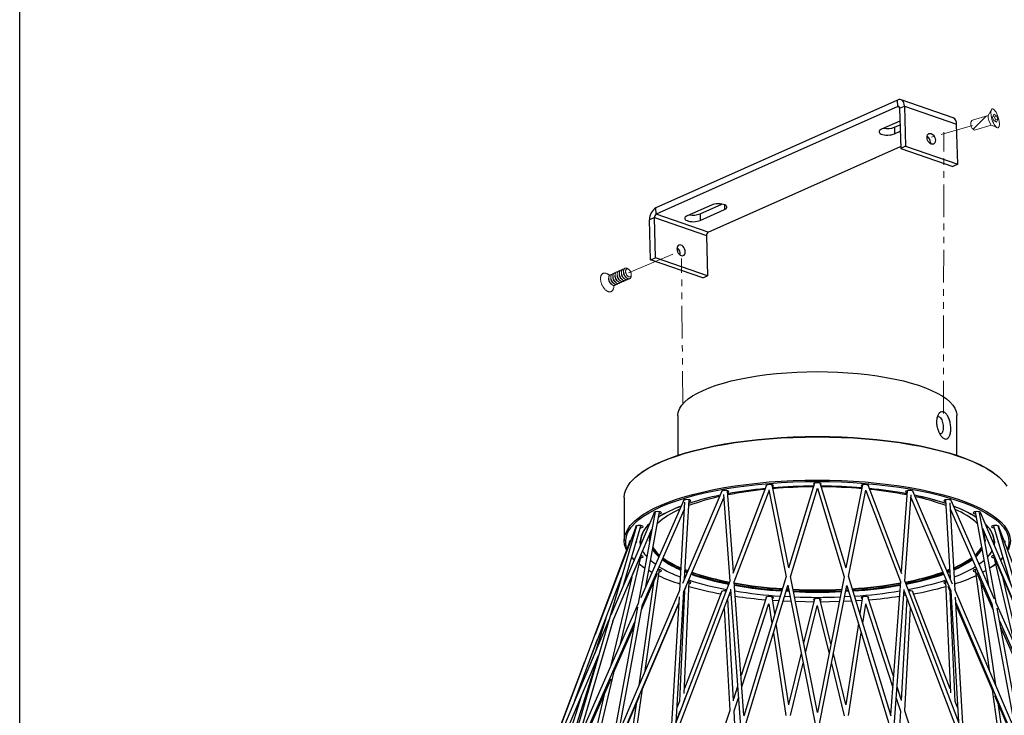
# Model space of a CAD drawing. Header units: inches. Extents: x -231 to 15565, y -8146 to 447.
# Tile 13 of 22: x 286 to 405, y 218 to 302. Entities that reach past the tile are written whole.
import ezdxf

# ---------------------------------------------------------------- set-up
doc = ezdxf.new("R2010")
doc.units = ezdxf.units.IN
doc.header["$MEASUREMENT"] = 0
doc.linetypes.add('PHANTOM2', pattern=[31.75, 15.875, -3.175, 3.175, -3.175, 3.175, -3.175])
doc.layers.add('7', color=7, linetype='Continuous')
doc.layers.add('双点划线', color=6, linetype='PHANTOM2', lineweight=5)
doc.layers.add('标注线', color=3, linetype='Continuous', lineweight=9)

# ---------------------------------------------------------------- blocks, each defined once
blk = doc.blocks.new('A$C474338E6')
at = {"color": 7, "linetype": 'Continuous'}
for p, q in [((11.31, 14.26), (11.31, 13.01)), ((3.54, 6.51), (2.83, 6.92)), ((4.95, 7.33), (4.24, 7.73)), ((6.36, 8.14), (5.66, 8.55)), ((7.78, 8.96), (7.07, 9.37)), ((9.19, 9.77), (8.49, 10.18)), ((10.61, 10.59), (9.9, 11)), ((12.02, 11.41), (11.31, 11.82)), ((13.44, 12.22), (12.73, 12.63)), ((12.73, 6.1), (12.73, 6.92)), ((14.14, 6.92), (14.14, 7.73)), ((15.56, 7.73), (15.56, 8.55)), ((0, 5.28), (0, 4.47)), ((2.12, 0.79), (2.83, 0.39)), ((5.66, 2.02), (5.66, 2.84)), ((7.07, 2.84), (7.07, 3.65)), ((8.49, 3.65), (8.49, 4.47)), ((9.9, 4.47), (9.9, 5.28)), ((11.31, 5.28), (11.31, 6.1)), ((15.18, 6.32), (16.26, 5.69))]:
    blk.add_line(p, q, dxfattribs=at)
at = {"color": 7, "linetype": 'Continuous', "flags": 128}
for points in [[(16.26, 5.69), (16.34, 5.65), (16.66, 5.48), (16.97, 5.34), (17.28, 5.23), (17.58, 5.14), (17.88, 5.07), (18.18, 5.03), (18.46, 5.02), (18.74, 5.03), (19.01, 5.07), (19.26, 5.13), (19.5, 5.22), (19.74, 5.33), (19.95, 5.47), (20.15, 5.63), (20.34, 5.81), (20.51, 6.02), (20.66, 6.25), (20.8, 6.5), (20.91, 6.77), (21.01, 7.06), (21.09, 7.36), (21.15, 7.68), (21.19, 8.02), (21.21, 8.37), (21.21, 8.73), (21.19, 9.11), (21.15, 9.49), (21.09, 9.88), (21.01, 10.28), (20.91, 10.68), (20.8, 11.08), (20.66, 11.49), (20.51, 11.89), (20.34, 12.3), (20.15, 12.69), (19.95, 13.09), (19.74, 13.48), (19.5, 13.86), (19.26, 14.23), (19.01, 14.58), (18.74, 14.93), (18.46, 15.26), (18.18, 15.58), (17.88, 15.87), (17.58, 16.16), (17.28, 16.42), (16.97, 16.66), (16.66, 16.88), (16.34, 17.08), (16.03, 17.25), (15.71, 17.4), (15.4, 17.53), (15.1, 17.64), (14.79, 17.71), (14.5, 17.77), (14.21, 17.79), (13.93, 17.8), (13.65, 17.77), (13.39, 17.72), (13.14, 17.65), (12.91, 17.54), (12.68, 17.42), (12.47, 17.27), (12.28, 17.1), (12.1, 16.9), (11.94, 16.68), (11.79, 16.44), (11.67, 16.18), (11.56, 15.91), (11.47, 15.61), (11.4, 15.29), (11.35, 14.97), (11.32, 14.62), (11.31, 14.26), (11.31, 14.26)], [(0, 5.28), (0.01, 5.56), (0.04, 5.81), (0.09, 6.05), (0.16, 6.28), (0.25, 6.48), (0.36, 6.67), (0.49, 6.83), (0.63, 6.97), (0.79, 7.09), (0.96, 7.18), (1.15, 7.25), (1.35, 7.29), (1.56, 7.3), (1.77, 7.29), (2, 7.25), (2.23, 7.19), (2.47, 7.1), (2.71, 6.98), (2.95, 6.85), (3.19, 6.68), (3.42, 6.5), (3.66, 6.3), (3.88, 6.07), (4.1, 5.83), (4.31, 5.58), (4.51, 5.31), (4.7, 5.02), (4.87, 4.73), (5.03, 4.43), (5.17, 4.13), (5.3, 3.82), (5.41, 3.51), (5.5, 3.2), (5.57, 2.89), (5.62, 2.59), (5.65, 2.3), (5.66, 2.02), (5.65, 1.75), (5.62, 1.49), (5.57, 1.25), (5.5, 1.02), (5.41, 0.82), (5.3, 0.63), (5.17, 0.47), (5.03, 0.33), (4.87, 0.21), (4.7, 0.12), (4.51, 0.05), (4.31, 0.01), (4.1, 0), (3.88, 0.01), (3.66, 0.05), (3.42, 0.11), (3.19, 0.2), (2.95, 0.32), (2.83, 0.39)], [(1.66, 7.3), (1.77, 7.49), (1.9, 7.65), (2.04, 7.79), (2.2, 7.91), (2.37, 8), (2.56, 8.06), (2.76, 8.11), (2.97, 8.12), (3.19, 8.11), (3.41, 8.07), (3.65, 8), (3.88, 7.92), (4.12, 7.8), (4.36, 7.66), (4.6, 7.5), (4.84, 7.32), (5.07, 7.11), (5.3, 6.89), (5.52, 6.65), (5.73, 6.39), (5.92, 6.12), (6.11, 5.84), (6.28, 5.55), (6.44, 5.25), (6.59, 4.94), (6.71, 4.64), (6.82, 4.33), (6.91, 4.02), (6.98, 3.71), (7.03, 3.41), (7.06, 3.12), (7.07, 2.84), (7.06, 2.56), (7.03, 2.31), (6.98, 2.06), (6.91, 1.84), (6.82, 1.63), (6.71, 1.45), (6.59, 1.29), (6.44, 1.15), (6.28, 1.03), (6.11, 0.94), (5.92, 0.87), (5.73, 0.83), (5.52, 0.82), (5.41, 0.82)], [(3.08, 8.12), (3.19, 8.3), (3.31, 8.47), (3.46, 8.61), (3.61, 8.72), (3.79, 8.81), (3.97, 8.88), (4.17, 8.92), (4.38, 8.94), (4.6, 8.92), (4.83, 8.89), (5.06, 8.82), (5.3, 8.73), (5.54, 8.62), (5.78, 8.48), (6.02, 8.32), (6.25, 8.13), (6.49, 7.93), (6.71, 7.71), (6.93, 7.47), (7.14, 7.21), (7.34, 6.94), (7.53, 6.66), (7.7, 6.37), (7.86, 6.07), (8, 5.76), (8.13, 5.45), (8.23, 5.14), (8.32, 4.83), (8.39, 4.53), (8.44, 4.23), (8.48, 3.93), (8.49, 3.65), (8.48, 3.38), (8.44, 3.12), (8.39, 2.88), (8.32, 2.66), (8.23, 2.45), (8.13, 2.27), (8, 2.1), (7.86, 1.96), (7.7, 1.85), (7.53, 1.75), (7.34, 1.69), (7.14, 1.65), (6.93, 1.63), (6.82, 1.64)], [(4.49, 8.93), (4.6, 9.12), (4.73, 9.28), (4.87, 9.42), (5.03, 9.54), (5.2, 9.63), (5.39, 9.7), (5.59, 9.74), (5.8, 9.75), (6.02, 9.74), (6.24, 9.7), (6.48, 9.64), (6.71, 9.55), (6.95, 9.43), (7.19, 9.29), (7.43, 9.13), (7.67, 8.95), (7.9, 8.75), (8.13, 8.52), (8.34, 8.28), (8.55, 8.03), (8.75, 7.76), (8.94, 7.47), (9.11, 7.18), (9.27, 6.88), (9.41, 6.58), (9.54, 6.27), (9.65, 5.96), (9.74, 5.65), (9.81, 5.34), (9.86, 5.04), (9.89, 4.75), (9.9, 4.47), (9.89, 4.2), (9.86, 3.94), (9.81, 3.7), (9.74, 3.47), (9.65, 3.27), (9.54, 3.08), (9.41, 2.92), (9.27, 2.78), (9.11, 2.66), (8.94, 2.57), (8.75, 2.5), (8.55, 2.46), (8.34, 2.45), (8.23, 2.45)], [(4.95, 7.33), (5.16, 7.19), (5.36, 7.04), (5.57, 6.86), (5.76, 6.67), (5.95, 6.46), (6.13, 6.23), (6.3, 5.99), (6.45, 5.74), (6.59, 5.48), (6.71, 5.22), (6.82, 4.95), (6.91, 4.68), (6.98, 4.42), (7.03, 4.15), (7.06, 3.9), (7.07, 3.65)], [(5.91, 9.75), (6.02, 9.94), (6.14, 10.1), (6.28, 10.24), (6.44, 10.36), (6.62, 10.45), (6.8, 10.51), (7, 10.55), (7.21, 10.57), (7.43, 10.56), (7.66, 10.52), (7.89, 10.45), (8.13, 10.36), (8.37, 10.25), (8.61, 10.11), (8.84, 9.95), (9.08, 9.77), (9.31, 9.56), (9.54, 9.34), (9.76, 9.1), (9.97, 8.84), (10.17, 8.57), (10.35, 8.29), (10.53, 8), (10.69, 7.7), (10.83, 7.39), (10.95, 7.08), (11.06, 6.77), (11.15, 6.47), (11.22, 6.16), (11.27, 5.86), (11.3, 5.57), (11.31, 5.28), (11.3, 5.01), (11.27, 4.76), (11.22, 4.51), (11.15, 4.29), (11.06, 4.08), (10.95, 3.9), (10.83, 3.74), (10.69, 3.59), (10.53, 3.48), (10.35, 3.39), (10.17, 3.32), (9.97, 3.28), (9.76, 3.27), (9.65, 3.27)], [(6.36, 8.14), (6.57, 8.01), (6.78, 7.86), (6.98, 7.68), (7.18, 7.49), (7.36, 7.28), (7.54, 7.05), (7.71, 6.81), (7.86, 6.56), (8, 6.3), (8.13, 6.04), (8.23, 5.77), (8.32, 5.5), (8.39, 5.23), (8.44, 4.97), (8.48, 4.71), (8.49, 4.47)], [(11.06, 4.08), (11.17, 4.08), (11.38, 4.1), (11.58, 4.14), (11.77, 4.2), (11.94, 4.29), (12.1, 4.41), (12.24, 4.55), (12.37, 4.72), (12.48, 4.9), (12.57, 5.11), (12.64, 5.33), (12.69, 5.57), (12.72, 5.83), (12.73, 6.1), (12.72, 6.38), (12.69, 6.68), (12.64, 6.98), (12.57, 7.28), (12.48, 7.59), (12.37, 7.9), (12.24, 8.21), (12.1, 8.52), (11.94, 8.81), (11.77, 9.11), (11.58, 9.39), (11.38, 9.66), (11.17, 9.91), (10.95, 10.16), (10.73, 10.38), (10.5, 10.58), (10.26, 10.77), (10.02, 10.93), (9.78, 11.07), (9.54, 11.18), (9.3, 11.27), (9.07, 11.33), (8.84, 11.37), (8.63, 11.39), (8.42, 11.37), (8.22, 11.33), (8.03, 11.26), (7.86, 11.17), (7.7, 11.06), (7.56, 10.92), (7.43, 10.75), (7.32, 10.57), (7.32, 10.57)], [(7.78, 8.96), (7.99, 8.83), (8.19, 8.67), (8.39, 8.5), (8.59, 8.3), (8.78, 8.09), (8.96, 7.87), (9.12, 7.63), (9.28, 7.38), (9.42, 7.12), (9.54, 6.85), (9.65, 6.58), (9.74, 6.32), (9.81, 6.05), (9.86, 5.79), (9.89, 5.53), (9.9, 5.28)], [(12.48, 4.9), (12.59, 4.9), (12.8, 4.91), (13, 4.95), (13.18, 5.02), (13.36, 5.11), (13.51, 5.23), (13.66, 5.37), (13.78, 5.53), (13.89, 5.72), (13.98, 5.92), (14.05, 6.15), (14.1, 6.39), (14.13, 6.65), (14.14, 6.92), (14.13, 7.2), (14.1, 7.49), (14.05, 7.79), (13.98, 8.1), (13.89, 8.41), (13.78, 8.72), (13.66, 9.03), (13.51, 9.33), (13.36, 9.63), (13.18, 9.92), (13, 10.21), (12.8, 10.48), (12.59, 10.73), (12.37, 10.97), (12.14, 11.19), (11.91, 11.4), (11.67, 11.58), (11.43, 11.74), (11.19, 11.88), (10.95, 12), (10.72, 12.09), (10.49, 12.15), (10.26, 12.19), (10.04, 12.2), (9.83, 12.19), (9.63, 12.15), (9.45, 12.08), (9.27, 11.99), (9.11, 11.87), (8.97, 11.73), (8.84, 11.57), (8.74, 11.38), (8.74, 11.38)], [(11.31, 6.1), (11.3, 6.35), (11.27, 6.6), (11.22, 6.86), (11.15, 7.13), (11.06, 7.4), (10.96, 7.67), (10.83, 7.93), (10.69, 8.19), (10.54, 8.44), (10.37, 8.68), (10.19, 8.91), (10, 9.12), (9.81, 9.31), (9.61, 9.49), (9.4, 9.64), (9.19, 9.77), (9.19, 9.77)], [(13.89, 5.72), (14, 5.71), (14.21, 5.73), (14.41, 5.77), (14.6, 5.84), (14.77, 5.93), (14.93, 6.04), (15.07, 6.18), (15.2, 6.35), (15.31, 6.53), (15.39, 6.74), (15.47, 6.96), (15.52, 7.21), (15.55, 7.46), (15.56, 7.73), (15.55, 8.02), (15.52, 8.31), (15.47, 8.61), (15.39, 8.91), (15.31, 9.22), (15.2, 9.53), (15.07, 9.84), (14.93, 10.15), (14.77, 10.45), (14.6, 10.74), (14.41, 11.02), (14.21, 11.29), (14, 11.55), (13.78, 11.79), (13.56, 12.01), (13.32, 12.22), (13.09, 12.4), (12.85, 12.56), (12.61, 12.7), (12.37, 12.81), (12.13, 12.9), (11.9, 12.97), (11.67, 13.01), (11.45, 13.02), (11.24, 13), (11.05, 12.96), (10.86, 12.9), (10.69, 12.81), (10.53, 12.69), (10.38, 12.55), (10.26, 12.38), (10.15, 12.2), (10.15, 12.2)], [(12.73, 6.92), (12.72, 7.16), (12.69, 7.42), (12.64, 7.68), (12.57, 7.95), (12.48, 8.22), (12.37, 8.48), (12.25, 8.75), (12.11, 9.01), (11.95, 9.26), (11.79, 9.5), (11.61, 9.72), (11.42, 9.94), (11.22, 10.13), (11.02, 10.31), (10.81, 10.46), (10.61, 10.59), (10.61, 10.59)], [(14.14, 7.73), (14.13, 7.98), (14.1, 8.24), (14.05, 8.5), (13.98, 8.76), (13.89, 9.03), (13.78, 9.3), (13.66, 9.57), (13.52, 9.82), (13.37, 10.07), (13.2, 10.31), (13.02, 10.54), (12.83, 10.75), (12.64, 10.95), (12.43, 11.12), (12.23, 11.28), (12.02, 11.41), (12.02, 11.41)], [(15.56, 8.55), (15.55, 8.8), (15.52, 9.05), (15.47, 9.31), (15.39, 9.58), (15.31, 9.85), (15.2, 10.12), (15.07, 10.38), (14.94, 10.64), (14.78, 10.89), (14.61, 11.13), (14.44, 11.36), (14.25, 11.57), (14.05, 11.76), (13.85, 11.94), (13.64, 12.09), (13.44, 12.22), (13.44, 12.22)], [(2.12, 0.79), (1.91, 0.93), (1.71, 1.08), (1.51, 1.25), (1.31, 1.45), (1.12, 1.66), (0.94, 1.89), (0.78, 2.13), (0.62, 2.38), (0.48, 2.64), (0.36, 2.9), (0.25, 3.17), (0.16, 3.44), (0.09, 3.7), (0.04, 3.97), (0.01, 4.22), (0, 4.47), (0.01, 4.7), (0.04, 4.92), (0.09, 5.13), (0.16, 5.31), (0.25, 5.48), (0.36, 5.62), (0.48, 5.74), (0.62, 5.84), (0.78, 5.91), (0.94, 5.96), (1.12, 5.98), (1.31, 5.98), (1.51, 5.94), (1.71, 5.88), (1.91, 5.8), (2.12, 5.69), (2.33, 5.56), (2.54, 5.41), (2.74, 5.23), (2.93, 5.04), (3.12, 4.83), (3.3, 4.6), (3.47, 4.36), (3.62, 4.11), (3.76, 3.85), (3.89, 3.59), (3.99, 3.32), (4.08, 3.05), (4.15, 2.78), (4.2, 2.52), (4.23, 2.26), (4.24, 2.02), (4.23, 1.78), (4.2, 1.56), (4.15, 1.36), (4.08, 1.17), (3.99, 1.01), (3.89, 0.86), (3.76, 0.74), (3.62, 0.65), (3.47, 0.57), (3.3, 0.53), (3.12, 0.51), (2.93, 0.51), (2.74, 0.54), (2.54, 0.6), (2.33, 0.69), (2.12, 0.79)], [(3.54, 6.51), (3.74, 6.38), (3.95, 6.22), (4.15, 6.05), (4.35, 5.85), (4.54, 5.64), (4.71, 5.42), (4.88, 5.18), (5.04, 4.93), (5.18, 4.67), (5.3, 4.4), (5.41, 4.13), (5.5, 3.87), (5.57, 3.6), (5.62, 3.34), (5.65, 3.08), (5.66, 2.84)]]:
    blk.add_lwpolyline(points, dxfattribs=at)
blk = doc.blocks.new('A$C64483225')
at = {"color": 7, "linetype": 'Continuous', "lineweight": 25}
for p, q in [((196.83, 544.14), (196.83, 525.57)), ((326.83, 525.57), (326.83, 544.14)), ((238.16, 511.64), (222.47, 470.54)), ((248.49, 473.05), (240.83, 511.72)), ((260.51, 512.61), (248.48, 472.99)), ((249.32, 468.88), (261.86, 510.18)), ((261.86, 510.19), (274.39, 468.92)), ((275.26, 472.95), (263.22, 512.58)), ((282.87, 511.73), (275.21, 473.09)), ((301.32, 470.39), (285.6, 511.59)), ((171.83, 505.88), (171.83, 485.75)), ((217.36, 508.91), (198.93, 465.79)), ((199.54, 462.13), (218.2, 505.77)), ((218.09, 507.22), (221.06, 466.83)), ((222.74, 471.24), (219.96, 509.07)), ((223.09, 466.54), (239.32, 509.07)), ((239.25, 509.44), (247.26, 468.99)), ((276.45, 469.03), (284.44, 509.38)), ((284.39, 509.13), (300.6, 466.67)), ((303.72, 509.07), (300.95, 471.37)), ((302.63, 466.96), (305.58, 507.08)), ((305.49, 505.91), (324.09, 462.38)), ((324.94, 465.49), (306.41, 508.83)), ((199.55, 504.61), (179.5, 459.11)), ((199.97, 503.71), (197.57, 462.6)), ((199.89, 468.03), (202.03, 504.81)), ((321.62, 504.81), (323.75, 468.28)), ((326.07, 462.85), (323.7, 503.46)), ((323.88, 500.37), (343.26, 456.4)), ((344.5, 458.53), (324.24, 504.51)), ((185.93, 499.04), (165.58, 451)), ((186.22, 499.16), (178.36, 456.53)), ((180.29, 455.94), (199.76, 500.12)), ((181.86, 464.47), (188.27, 499.25)), ((335.36, 499.24), (341.68, 464.93)), ((345.18, 457), (337.49, 498.71)), ((452.04, 229.35), (337.85, 498.97)), ((177.49, 492.6), (144.27, 379.14)), ((177.42, 492.57), (158.24, 442.11)), ((171.44, 464.84), (179.61, 492.75)), ((179.57, 492.59), (179.58, 492.63)), ((338.8, 491.59), (356.76, 449.19)), ((344, 492.75), (351.86, 465.88)), ((358.61, 449.95), (346.12, 492.62)), ((396.79, 359.8), (346.33, 492.53)), ((166.58, 448.24), (184.74, 491.1)), ((183.87, 486.4), (183.84, 486.88)), ((339.83, 486.88), (339.78, 486.28)), ((174.42, 485.55), (81.43, 237.05)), ((170.05, 437.67), (179.7, 478.77)), ((173.37, 464.27), (179.12, 477.83)), ((188.27, 479.03), (188.08, 479.2)), ((335.58, 479.2), (335.45, 479.08)), ((344.01, 478.79), (353.62, 437.86)), ((344.19, 478.46), (357.07, 448.09)), ((348.33, 477.95), (347.93, 477.52)), ((347.27, 476.72), (347.79, 477.22)), ((155.22, 428.53), (170.5, 468.75)), ((175.31, 468.84), (165.65, 427.7)), ((179.85, 453.57), (187.35, 470.59)), ((181.63, 425.32), (188.33, 472.27)), ((201.09, 470.85), (200.08, 471.25)), ((201.49, 471.79), (200.14, 472.32)), ((247.28, 469.04), (227.54, 404.04)), ((261.85, 405.63), (249.29, 469.02)), ((274.4, 468.98), (261.85, 405.63)), ((296.22, 403.91), (276.41, 469.16)), ((323.52, 472.31), (322.24, 471.81)), ((323.58, 471.25), (322.64, 470.88)), ((335.36, 472.27), (342.03, 425.51)), ((336.1, 470.89), (343.82, 453.38)), ((171.53, 465.05), (171.44, 464.84)), ((185.46, 466.3), (178.6, 418.23)), ((221.07, 466.87), (195.29, 399.31)), ((199.5, 461.41), (200.75, 464.35)), ((199.75, 414.61), (202.06, 466.67)), ((227.65, 404.42), (223.08, 466.66)), ((228.06, 398.88), (248.09, 464.82)), ((248.06, 464.96), (260.83, 400.49)), ((262.87, 400.49), (275.63, 464.92)), ((275.62, 464.86), (295.62, 398.99)), ((300.6, 466.71), (296.03, 404.54)), ((328.55, 399.02), (302.58, 467.09)), ((321.62, 466.67), (323.92, 414.85)), ((322.75, 464.54), (324.16, 461.22)), ((345.06, 418.42), (338.28, 465.93)), ((358.01, 427.89), (348.55, 468.18)), ((197.57, 462.61), (167.32, 391.84)), ((197.4, 459.67), (193.62, 394.92)), ((195.59, 394.49), (221.41, 462.13)), ((195.98, 401.11), (199.55, 462.24)), ((199.86, 462.25), (197.59, 411.05)), ((217.34, 462.19), (199.85, 416.91)), ((221.55, 460.19), (220.72, 460.32)), ((221.33, 463.16), (226.04, 399.1)), ((238.17, 459.55), (226.3, 422.88)), ((241.98, 451.6), (240.74, 459.65)), ((249.11, 459.67), (246.56, 459.81)), ((248.62, 462.12), (247.29, 462.19)), ((248.55, 462.47), (247.39, 462.54)), ((248.44, 463.04), (247.56, 463.09)), ((248.4, 463.23), (247.62, 463.28)), ((277.16, 459.81), (274.6, 459.67)), ((276.43, 462.2), (275.08, 462.12)), ((276.33, 462.54), (275.15, 462.47)), ((276.16, 463.1), (275.26, 463.05)), ((276.1, 463.28), (275.3, 463.24)), ((282.89, 459.64), (281.68, 451.79)), ((297.37, 422.69), (285.42, 459.58)), ((297.65, 399.22), (302.34, 463.03)), ((303.02, 460.33), (302.13, 460.19)), ((302.28, 462.26), (328.04, 394.75)), ((323.84, 416.67), (306.23, 462.23)), ((326.1, 410.81), (323.82, 462.01)), ((324.09, 462.4), (327.66, 401.37)), ((356.66, 391.29), (326.02, 462.97)), ((330.02, 395.17), (326.27, 459.42)), ((178.36, 456.53), (145.6, 382.18)), ((178.03, 454.74), (165.75, 388.18)), ((167.68, 387.6), (197.22, 456.71)), ((169.33, 396.55), (180.31, 456.05)), ((180.4, 416.67), (197.18, 455.98)), ((222.8, 411.09), (220.13, 458.79)), ((226.69, 417.59), (239.29, 456.51)), ((239.23, 456.32), (240.64, 447.18)), ((243.85, 457.75), (241.01, 457.95)), ((249.55, 457.45), (245.9, 457.63)), ((260.53, 458.68), (255.45, 437.93)), ((256.37, 433.28), (261.81, 455.48)), ((261.81, 455.49), (267.29, 433.09)), ((268.21, 437.74), (263.08, 458.7)), ((277.82, 457.63), (274.16, 457.45)), ((282.63, 457.95), (279.87, 457.76)), ((283.02, 447.37), (284.39, 456.26)), ((284.29, 456.57), (296.98, 417.4)), ((303.53, 458.98), (300.86, 411.22)), ((326.42, 456.96), (355.86, 388.07)), ((326.48, 455.79), (343.35, 416.27)), ((343.26, 456.4), (354.21, 397.02)), ((442.06, 237.16), (345.11, 457.16)), ((218.38, 454.21), (221.04, 406.66)), ((302.6, 406.53), (305.28, 454.4)), ((357.79, 388.66), (345.68, 454.3)), ((164.7, 448.91), (131.74, 371.09)), ((146.19, 378.57), (176.79, 448)), ((150.51, 393.34), (166.65, 448.45)), ((163.21, 449.57), (158.06, 433.25)), ((166.87, 424.12), (176.35, 445.63)), ((248.49, 409.28), (242.68, 447.03)), ((280.98, 447.22), (275.15, 409.32)), ((346.75, 448.47), (377.16, 379.47)), ((347.31, 445.44), (357.01, 423.45)), ((241.34, 442.61), (247.23, 404.32)), ((276.4, 404.28), (282.32, 442.8)), ((148.77, 411.3), (159.44, 439.81)), ((132.31, 367.3), (159.84, 432.31)), ((158.09, 433.34), (148.9, 411.66)), ((254.33, 433.32), (248.47, 409.41)), ((275.15, 409.36), (269.34, 433.13)), ((153.34, 429.24), (126.88, 359.61)), ((140.15, 369.83), (159.49, 431.12)), ((167.22, 425.63), (167.56, 427.06)), ((249.27, 404.24), (255.25, 428.67)), ((268.42, 428.48), (274.36, 404.19)), ((149.52, 350.21), (166.9, 424.24)), ((145, 374.51), (165.69, 421.45)), ((199.57, 410.64), (203.33, 420.36)), ((224.66, 417.84), (222.75, 411.94)), ((151.72, 413.14), (132.77, 353.08)), ((162.47, 414.15), (144.97, 339.55)), ((167.45, 386.34), (178.93, 413.23)), ((168.43, 332.83), (180.4, 416.7)), ((300.89, 411.8), (299, 417.65)), ((343.35, 416.29), (355.2, 333.26)), ((344.51, 413.55), (356.22, 386.15)), ((177.36, 409.56), (165.85, 328.89)), ((197.59, 411.05), (196.38, 407.93)), ((199.56, 410.5), (199.57, 410.65)), ((223.06, 406.4), (225.05, 412.55)), ((298.61, 412.36), (300.59, 406.26)), ((327.28, 407.74), (326.09, 410.83)), ((357.9, 328.49), (346.38, 409.18)), ((221.04, 406.66), (195.96, 329.2)), ((196, 401.39), (197.96, 406.48)), ((197.31, 404.78), (197.3, 404.56)), ((223.87, 391.96), (223.06, 406.41)), ((300.58, 406.27), (299.79, 392.15)), ((327.73, 328.95), (302.6, 406.54))]:
    blk.add_line(p, q, dxfattribs=at)
at = {"color": 8, "linetype": 'Continuous', "lineweight": 25}
for p, q in [((179.58, 492.63), (179.58, 492.65)), ((183.67, 485.32), (183.61, 486.07)), ((340.05, 485.97), (339.98, 485.21)), ((176.51, 476.8), (175.32, 478.08)), ((348.3, 478.03), (347.21, 476.85)), ((344.93, 474.85), (343.48, 473.77)), ((335.55, 472.3), (335.53, 472.26))]:
    blk.add_line(p, q, dxfattribs=at)
at = {"color": 7, "linetype": 'Continuous', "lineweight": 25, "flags": 128}
for points in [[(196.83, 544.14), (196.84, 544.52), (197.11, 546.03), (197.73, 547.52), (198.7, 549), (200.01, 550.45), (201.67, 551.87), (203.65, 553.24), (205.94, 554.56), (208.55, 555.83), (211.44, 557.04), (214.61, 558.17), (218.04, 559.23), (221.71, 560.2), (225.6, 561.09), (229.68, 561.88), (233.94, 562.58), (238.35, 563.17), (242.89, 563.67), (247.54, 564.05), (252.26, 564.33), (257.03, 564.5), (261.83, 564.55)], [(261.83, 564.55), (266.63, 564.5), (271.41, 564.33), (276.13, 564.05), (280.77, 563.67), (285.31, 563.17), (289.72, 562.58), (293.98, 561.88), (298.07, 561.09), (301.95, 560.2), (305.62, 559.23), (309.05, 558.17), (312.22, 557.04), (315.12, 555.83), (317.72, 554.56), (320.02, 553.24), (322, 551.87), (323.65, 550.45), (324.97, 549), (325.93, 547.52), (326.55, 546.03), (326.82, 544.52), (326.83, 544.14)], [(171.83, 505.88), (172.01, 507.66), (172.54, 509.42), (173.43, 511.18), (174.66, 512.91), (176.24, 514.61), (178.15, 516.28), (180.4, 517.91), (182.96, 519.49), (185.84, 521.02), (189.02, 522.49), (192.49, 523.89), (196.22, 525.22), (200.22, 526.48), (204.46, 527.65), (208.93, 528.74), (213.61, 529.74), (218.47, 530.64), (223.51, 531.45), (228.7, 532.15), (234.02, 532.75), (239.45, 533.25), (244.97, 533.64), (250.55, 533.91), (256.18, 534.08), (261.83, 534.14)], [(177.04, 515.35), (178.43, 516.53), (180.67, 518.16), (183.23, 519.73), (186.1, 521.26), (189.26, 522.72), (192.72, 524.12), (196.44, 525.44), (200.43, 526.7), (204.65, 527.87), (209.11, 528.95), (213.77, 529.94), (218.62, 530.84), (223.64, 531.65), (228.81, 532.35), (234.11, 532.95), (239.52, 533.44), (245.02, 533.83), (250.59, 534.11), (256.2, 534.27), (261.83, 534.33)], [(261.83, 534.33), (267.46, 534.27), (273.07, 534.11), (278.64, 533.83), (284.14, 533.44), (289.55, 532.95), (294.85, 532.35), (300.02, 531.65), (305.05, 530.84), (309.9, 529.94), (314.56, 528.95), (319.01, 527.87), (323.24, 526.7), (327.22, 525.44), (330.95, 524.12), (334.4, 522.72), (337.57, 521.26), (340.44, 519.73), (342.99, 518.16), (345.23, 516.53), (346.63, 515.35)], [(261.83, 534.14), (267.48, 534.08), (273.11, 533.91), (278.7, 533.64), (284.21, 533.25), (289.64, 532.75), (294.96, 532.15), (300.15, 531.45), (305.19, 530.64), (310.06, 529.74), (314.73, 528.74), (319.2, 527.65), (323.44, 526.48), (327.44, 525.22), (331.18, 523.89), (334.64, 522.49), (337.82, 521.02), (340.7, 519.49), (343.27, 517.91), (345.51, 516.28), (347.43, 514.61), (349, 512.91), (350.24, 511.18)], [(174.73, 491.75), (175.14, 492.27), (176.71, 493.96), (178.62, 495.62), (180.85, 497.24), (183.4, 498.82), (186.26, 500.33), (189.42, 501.79), (192.87, 503.19), (196.59, 504.51), (200.56, 505.76), (204.78, 506.93), (209.23, 508.01), (213.88, 509), (218.71, 509.9), (223.72, 510.7), (228.88, 511.4), (234.17, 512), (239.57, 512.49), (245.06, 512.88), (250.61, 513.16), (256.21, 513.32), (261.83, 513.38)], [(240.98, 510.99), (241.22, 511.12), (241.35, 511.33), (241.22, 511.54), (240.84, 511.72), (240.27, 511.84), (239.6, 511.88), (238.93, 511.84), (238.36, 511.72), (237.98, 511.54), (237.85, 511.33), (237.96, 511.13)], [(263.4, 512), (263.45, 512.04), (263.58, 512.25), (263.45, 512.46), (263.07, 512.64), (262.5, 512.75), (261.83, 512.8), (261.16, 512.75), (260.59, 512.64), (260.22, 512.46), (260.08, 512.25), (260.22, 512.04), (260.31, 511.97)], [(261.83, 513.38), (267.45, 513.32), (273.05, 513.16), (278.6, 512.88), (284.09, 512.49), (289.49, 512), (294.78, 511.4), (299.94, 510.7), (304.95, 509.9), (309.79, 509), (314.44, 508.01), (318.88, 506.93), (323.1, 505.76), (327.07, 504.51), (330.79, 503.19), (334.24, 501.79), (337.4, 500.33), (340.26, 498.82), (342.81, 497.24), (345.05, 495.62), (346.95, 493.96), (348.52, 492.27), (348.96, 491.71)], [(285.75, 511.18), (285.81, 511.33), (285.68, 511.54), (285.3, 511.72), (284.73, 511.84), (284.06, 511.88), (283.39, 511.84), (282.83, 511.72), (282.45, 511.54), (282.31, 511.33), (282.45, 511.12), (282.72, 510.98)], [(220.02, 508.22), (220.12, 508.25), (220.5, 508.42), (220.63, 508.63), (220.5, 508.84), (220.12, 509.02), (219.55, 509.14), (218.88, 509.18), (218.21, 509.14), (217.64, 509.02), (217.27, 508.84), (217.13, 508.63), (217.19, 508.5)], [(306.52, 508.58), (306.53, 508.63), (306.4, 508.84), (306.02, 509.02), (305.45, 509.14), (304.78, 509.18), (304.11, 509.14), (303.54, 509.02), (303.17, 508.84), (303.03, 508.63), (303.17, 508.42), (303.54, 508.25), (303.65, 508.21)], [(201.98, 503.87), (202.33, 503.96), (202.71, 504.14), (202.84, 504.35), (202.71, 504.56), (202.33, 504.74), (201.76, 504.86), (201.09, 504.9), (200.42, 504.86), (199.85, 504.74), (199.47, 504.56), (199.34, 504.35), (199.38, 504.23)], [(324.32, 504.33), (324.32, 504.35), (324.19, 504.56), (323.81, 504.74), (323.24, 504.86), (322.57, 504.9), (321.9, 504.86), (321.33, 504.74), (320.96, 504.56), (320.82, 504.35), (320.96, 504.14), (321.33, 503.96), (321.67, 503.88)], [(188.09, 498.25), (188.11, 498.26), (188.68, 498.37), (189.06, 498.55), (189.19, 498.76), (189.06, 498.97), (188.68, 499.15), (188.11, 499.27), (187.44, 499.31), (186.77, 499.27), (186.2, 499.15), (185.82, 498.97), (185.69, 498.76), (185.75, 498.62)], [(337.96, 498.7), (337.97, 498.76), (337.84, 498.97), (337.46, 499.15), (336.89, 499.27), (336.22, 499.31), (335.55, 499.27), (334.99, 499.15), (334.61, 498.97), (334.47, 498.76), (334.61, 498.55), (334.99, 498.37), (335.54, 498.26)], [(172.88, 481.45), (172.54, 482.21), (172.01, 483.98), (171.83, 485.75), (172.01, 487.53), (172.54, 489.3), (173.43, 491.05), (174.66, 492.78), (176.24, 494.49), (176.74, 494.96)], [(179.31, 491.73), (179.53, 491.75), (180.1, 491.87), (180.48, 492.05), (180.61, 492.26), (180.48, 492.47), (180.1, 492.65), (179.53, 492.77), (178.86, 492.81), (178.19, 492.77), (177.62, 492.65), (177.24, 492.47), (177.11, 492.26), (177.23, 492.06)], [(346.49, 492.11), (346.55, 492.26), (346.42, 492.47), (346.04, 492.65), (345.47, 492.77), (344.8, 492.81), (344.14, 492.77), (343.57, 492.65), (343.19, 492.47), (343.05, 492.26), (343.19, 492.05), (343.57, 491.87), (344.14, 491.75), (344.29, 491.73)], [(347.55, 494.37), (349, 492.78), (350.24, 491.05), (351.12, 489.3), (351.65, 487.53), (351.83, 485.75), (351.65, 483.98), (351.12, 482.21), (350.74, 481.37)], [(174.81, 485.7), (174.69, 485.67), (174.32, 485.49), (174.18, 485.28), (174.25, 485.12)], [(177.33, 484.95), (177.55, 485.07), (177.68, 485.28), (177.55, 485.49), (177.5, 485.52)], [(346.12, 485.49), (346.12, 485.49), (345.98, 485.28), (346.12, 485.07), (346.27, 484.98)], [(349.36, 485.07), (349.48, 485.28), (349.35, 485.49), (348.97, 485.67), (348.94, 485.68)], [(176.43, 476.84), (176.24, 477.02), (175.29, 477.99)], [(177.23, 478.5), (177.11, 478.3), (177.12, 478.24)], [(179.46, 477.78), (179.53, 477.79), (180.1, 477.91), (180.48, 478.09), (180.61, 478.3), (180.48, 478.51), (180.1, 478.69), (179.53, 478.81)], [(343.24, 481.11), (342.73, 480.24), (341.84, 479)], [(344.21, 478.82), (344.14, 478.81), (343.57, 478.69), (343.19, 478.51), (343.05, 478.3), (343.19, 478.09), (343.57, 477.91), (344.14, 477.79), (344.25, 477.78)], [(181.39, 472.96), (180.85, 473.32), (178.77, 474.82)], [(186.39, 474.75), (185.55, 475.36), (184.09, 476.55)], [(339.55, 476.52), (338.11, 475.36), (337.34, 474.79)], [(343.48, 473.77), (342.81, 473.32), (342.24, 472.94)], [(184.74, 471.01), (183.4, 471.74), (183.22, 471.85)], [(188.2, 471.3), (188.68, 471.41), (189.06, 471.59), (189.19, 471.8), (189.06, 472.01), (188.68, 472.18), (188.11, 472.3), (187.52, 472.34)], [(201.24, 471.18), (200.15, 471.61), (200.1, 471.63)], [(201.44, 471.67), (200.15, 472.18), (200.13, 472.19)], [(323.52, 472.18), (323.51, 472.18), (322.29, 471.7)], [(323.56, 471.63), (323.51, 471.61), (322.5, 471.21)], [(336.23, 472.35), (336.22, 472.35), (335.55, 472.3), (334.99, 472.18), (334.61, 472.01), (334.47, 471.8), (334.61, 471.59), (334.99, 471.41), (335.49, 471.3)], [(340.41, 471.83), (340.26, 471.74), (338.99, 471.04)], [(202.01, 465.74), (202.33, 465.82), (202.71, 466), (202.84, 466.21), (202.71, 466.42), (202.33, 466.6), (201.76, 466.72), (201.51, 466.74)], [(322.23, 466.75), (321.9, 466.72), (321.33, 466.6), (320.96, 466.42), (320.82, 466.21), (320.96, 466), (321.33, 465.82), (321.66, 465.74)], [(219.39, 462.45), (218.88, 462.47), (218.21, 462.43), (217.64, 462.31), (217.27, 462.14), (217.13, 461.92), (217.19, 461.79)], [(240.87, 458.85), (241.22, 459.02), (241.35, 459.23), (241.22, 459.44), (240.84, 459.62), (240.27, 459.74), (239.6, 459.78), (238.93, 459.74), (238.36, 459.62), (237.98, 459.44), (237.85, 459.23), (237.98, 459.02), (238, 459.01)], [(285.61, 458.98), (285.68, 459.02), (285.81, 459.23), (285.68, 459.44), (285.3, 459.62), (284.73, 459.74), (284.06, 459.78), (283.39, 459.74), (282.83, 459.62), (282.45, 459.44), (282.31, 459.23), (282.45, 459.02), (282.77, 458.86)], [(306.42, 461.73), (306.53, 461.92), (306.4, 462.14), (306.02, 462.31), (305.45, 462.43), (304.78, 462.47), (304.35, 462.46)], [(260.17, 457.19), (256.21, 457.24), (251.6, 457.37)], [(263.25, 457.99), (263.45, 458.1), (263.58, 458.31), (263.45, 458.52), (263.07, 458.7), (262.5, 458.82), (261.83, 458.86), (261.16, 458.82), (260.59, 458.7), (260.22, 458.52), (260.08, 458.31), (260.22, 458.1), (260.37, 458.01)], [(272.1, 457.37), (267.45, 457.24), (263.45, 457.19)]]:
    blk.add_lwpolyline(points, dxfattribs=at)
at = {"color": 8, "linetype": 'Continuous', "lineweight": 25, "flags": 128}
for points in [[(176.74, 494.96), (178.15, 496.16), (180.4, 497.78), (182.96, 499.37), (185.84, 500.89), (189.02, 502.36), (192.49, 503.76), (196.22, 505.1), (200.22, 506.35), (204.46, 507.52), (208.93, 508.61), (213.61, 509.61), (218.47, 510.51), (223.51, 511.32), (228.7, 512.02), (234.02, 512.63), (239.45, 513.12), (244.97, 513.51), (250.55, 513.79), (256.18, 513.95), (261.83, 514.01)], [(261.83, 514.01), (267.48, 513.95), (273.11, 513.79), (278.7, 513.51), (284.21, 513.12), (289.64, 512.63), (294.96, 512.02), (300.15, 511.32), (305.19, 510.51), (310.06, 509.61), (314.73, 508.61), (319.2, 507.52), (323.44, 506.35), (327.44, 505.1), (331.18, 503.76), (334.64, 502.36), (337.82, 500.89), (340.7, 499.37), (343.27, 497.78), (345.51, 496.16), (347.43, 494.49), (347.55, 494.37)], [(179.42, 483.68), (179.27, 485.28), (179.27, 485.53)], [(344.35, 486.15), (344.4, 485.28), (344.27, 483.81)], [(179.7, 478.77), (179.65, 478.78), (179.57, 478.8)], [(344.08, 478.8), (344.09, 478.71), (344.09, 478.7)]]:
    blk.add_lwpolyline(points, dxfattribs=at)
at = {"color": 7, "linetype": 'Continuous', "lineweight": 25}
for centre, radius, start, end in [((257.04, 304.43), 206.54, 95.4136, 100.312), ((257.03, 304.7), 206.26, 95.4212, 100.3242), ((256.6, 320.04), 190.58, 95.7812, 101.0389), ((261.68, 255.6), 255.6, 90.3585, 94.6174), ((261.68, 255.85), 255.34, 90.3598, 94.6214), ((261.66, 269.41), 241.47, 90.399, 94.8679), ((261.99, 255.63), 255.56, 85.374, 89.6288), ((261.99, 255.88), 255.3, 85.37, 89.6275), ((262, 269.45), 241.43, 85.1229, 89.5876), ((266.88, 306.28), 204.68, 79.6622, 84.5881), ((266.89, 306.54), 204.4, 79.6499, 84.5805), ((267.34, 321.89), 188.71, 78.9313, 84.2224), ((239.96, 398.07), 110.78, 102.3613, 110.1045), ((242.79, 377.37), 132.2, 101.4616, 108), ((242.81, 377.08), 132.5, 101.4413, 107.9675), ((281.39, 379.12), 130.39, 71.9867, 78.5732), ((281.42, 379.4), 130.1, 71.9541, 78.553), ((283.74, 398.16), 110.69, 69.9008, 77.5967), ((211.62, 467), 36.17, 112.651, 132.3225), ((217.89, 448.08), 57.19, 110.0178, 121.7383), ((218.55, 446.58), 58.85, 110.0934, 121.4789), ((305.14, 446.61), 58.81, 58.5716, 69.8157), ((306.42, 449.38), 55.74, 58.1681, 70.0352), ((312.64, 467.89), 35.12, 47.5055, 67.4864), ((191.15, 484.31), 11.95, 129.1235, 174.1336), ((190.25, 484.95), 10.83, 128.1152, 185.9767), ((332.62, 484.3), 11.87, 8.9556, 50.4676), ((333.45, 484.93), 10.8, 354.807, 51.1011), ((192.12, 486.24), 8.51, 152.5881, 181.1574), ((191.95, 486.58), 8.12, 156.8454, 182.4136), ((331.53, 486.24), 8.52, 358.1524, 28.1628), ((331.69, 486.58), 8.14, 356.5516, 24.3508), ((198.31, 490.19), 15.44, 211.335, 228.5701), ((199.07, 491.41), 16.43, 212.4242, 228.9041), ((324.6, 491.4), 16.42, 311.3477, 327.3786), ((325.37, 490.19), 15.42, 311.6983, 328.4511), ((192.92, 487.86), 14.27, 208.9952, 222.3369), ((198.86, 490.56), 16.45, 212.7779, 228.3975), ((215.46, 513.22), 43.77, 234.2307, 246.7333), ((215.67, 514.33), 44.76, 234.8333, 246.9955), ((308.03, 514.24), 44.65, 292.9843, 305.2902), ((308.24, 513.13), 43.66, 293.2463, 305.8971), ((324.82, 490.56), 16.43, 311.8561, 327.0282), ((330.77, 487.83), 14.24, 317.493, 331.4265), ((218.51, 524.01), 58.86, 238.8695, 249.5368), ((215.3, 512.36), 43.8, 233.9729, 246.9028), ((215.29, 512.32), 43.38, 233.841, 246.717), ((308.97, 511.25), 42.17, 293.0906, 306.4611), ((308.41, 512.27), 43.69, 293.0766, 306.1559), ((305.19, 523.91), 58.75, 290.4484, 301.2221), ((224.74, 550.72), 89.24, 245.6412, 252.3954), ((242.82, 584.35), 120.95, 250.7639, 259.3854), ((242.86, 584.3), 120.56, 250.7475, 259.3899), ((243.02, 585.47), 121.18, 250.8765, 259.4662), ((243.65, 588.81), 124.41, 251.1123, 259.4783), ((279.57, 590.51), 126.16, 280.6124, 288.8647), ((280.7, 585.27), 120.97, 280.5593, 289.1666), ((280.85, 584.1), 120.35, 280.6357, 289.296), ((280.9, 584.14), 120.74, 280.6402, 289.2794), ((298.94, 550.7), 89.21, 287.5973, 294.379), ((243.34, 595), 134.11, 251.9694, 259.8049), ((245.51, 620.51), 162.08, 254.412, 259.8252), ((258.69, 668.79), 205.8, 260.0477, 266.3442), ((258.67, 667.56), 204.76, 260.0052, 266.3146), ((258.66, 666.9), 204.67, 260.0174, 266.2702), ((258.65, 667.26), 205.37, 260.0598, 266.2543), ((264.98, 668.72), 205.74, 273.6704, 279.9569), ((265, 667.49), 204.7, 273.7, 279.9995), ((265.02, 666.84), 204.61, 273.7444, 279.9873), ((265.02, 667.2), 205.31, 273.7603, 279.9449), ((279.88, 596.78), 135.94, 280.2772, 288.0099), ((278.14, 620.58), 162.15, 280.1523, 285.5907), ((258.78, 679.29), 219.81, 260.7365, 266.2781), ((258.24, 694.51), 237.17, 261.5969, 265.0429), ((261.83, 710.68), 247.81, 267.3696, 272.6392), ((261.83, 709.54), 246.86, 267.3683, 272.6405), ((261.83, 709), 246.88, 267.3949, 272.614), ((261.83, 709.38), 247.62, 267.4187, 272.5901), ((261.83, 721.19), 261.83, 267.6649, 272.3435), ((264.71, 680.81), 221.34, 273.7555, 279.2479), ((265.42, 694.54), 237.21, 274.9431, 278.4066)]:
    blk.add_arc(centre, radius, start, end, dxfattribs=at)
at = {"color": 8, "linetype": 'Continuous', "lineweight": 25}
for centre, radius, start, end in [((182.39, 485.31), 10.01, 139.9386, 200.4266), ((341.49, 485.34), 9.81, 338.342, 40.4701)]:
    blk.add_arc(centre, radius, start, end, dxfattribs=at)
at = {"color": 7, "linetype": 'Continuous', "lineweight": 25}
blk.add_open_spline([(343.75, 473.85), (343.94, 473.97), (344.38, 474.26), (344.75, 474.56), (344.96, 474.74)], degree=3, knots=[0, 0, 0, 0, 0.414308, 1, 1, 1, 1], dxfattribs=at)

msp = doc.modelspace()

# ---------------------------------------------------------------- hatches: boundary and pattern name
at = {"layer": '7', "lineweight": 18, "ltscale": 0.5}
h = msp.add_hatch(dxfattribs=at)
h.set_pattern_fill('ANSI31', color=256, scale=11.664, style=0)
h.set_pattern_definition([(45, (-11322.0034, 462.2778), (-1.03096169, 1.03096169), [])])
edge = h.paths.add_edge_path()
edge.add_ellipse((404.129, 289.799), major_axis=(0.354, -1.134), ratio=0.6022348, start_angle=-121.30646, end_angle=-58.69357)
edge.add_line((403.73, 289.028), (401.853, 288.442))
edge.add_ellipse((401.67, 289.032), major_axis=(-0.184, 0.589), ratio=0.6196651, start_angle=0, end_angle=179.92948, ccw=False)
edge.add_line((401.486, 289.621), (403.362, 290.206))

# ---------------------------------------------------------------- linework, layer by layer
at = {"color": 7, "linetype": 'Continuous', "lineweight": 25}
for p, q in [((392.399, 292.072), (373.815, 283.788)), ((392.42, 291.278), (374.831, 283.437)), ((392.42, 291.278), (392.399, 292.072)), ((392.42, 291.278), (392.614, 291.211)), ((392.644, 291.082), (393.233, 291.344)), ((399.134, 289.922), (392.813, 292.103)), ((393.233, 291.344), (393.361, 286.477)), ((393.233, 291.344), (399.554, 289.163)), ((392.644, 291.082), (392.772, 286.215)), ((392.685, 289.522), (390.445, 288.523)), ((392.005, 288.771), (392.697, 289.08)), ((399.682, 284.296), (399.554, 289.163)), ((392.005, 288.771), (392.025, 287.978)), ((392.025, 287.978), (392.718, 288.286)), ((393.361, 286.477), (392.772, 286.215)), ((393.361, 286.477), (399.682, 284.296)), ((396.386, 286.934), (396.376, 286.789)), ((381.152, 281.256), (392.766, 286.433)), ((392.772, 286.215), (399.093, 284.034)), ((399.682, 284.296), (399.093, 284.034)), ((373.815, 283.788), (363.107, 279.015)), ((374.831, 283.437), (363.128, 278.221)), ((369.449, 276.04), (381.152, 281.256)), ((369.843, 279.34), (366.9, 278.028)), ((368.459, 278.276), (371.113, 279.459)), ((371.408, 279.381), (371.423, 278.794)), ((363.128, 278.221), (363.107, 279.015)), ((369.449, 276.04), (363.128, 278.221)), ((368.459, 278.276), (368.48, 277.482)), ((368.48, 277.482), (371.423, 278.794)), ((362.918, 277.832), (362.33, 277.569)), ((362.458, 272.702), (362.33, 277.569)), ((363.046, 272.965), (362.918, 277.832)), ((362.918, 277.832), (369.24, 275.651)), ((369.24, 275.651), (369.368, 270.783)), ((362.458, 272.702), (363.046, 272.965)), ((368.779, 270.521), (362.458, 272.702)), ((369.368, 270.783), (363.046, 272.965)), ((368.779, 270.521), (369.368, 270.783))]:
    msp.add_line(p, q, dxfattribs=at)
at = {"lineweight": 18, "ltscale": 0.5}
for p, q in [((403.72, 290.762), (403.362, 290.206)), ((404.437, 290.105), (404.147, 290.015)), ((403.73, 289.028), (404.376, 288.777)), ((404.542, 289.768), (404.252, 289.677))]:
    msp.add_line(p, q, dxfattribs=at)
msp.add_lwpolyline([(285.986, 430.231), (495.986, 430.231), (495.986, 133.231), (285.986, 133.231)], close=True)
at = {"color": 7, "linetype": 'Continuous', "lineweight": 25, "flags": 128}
for points in [[(393.233, 291.344), (393.212, 291.549), (393.161, 291.733), (393.081, 291.887), (392.977, 292.007), (392.851, 292.088), (392.709, 292.126), (392.557, 292.121), (392.399, 292.072)], [(392.644, 291.082), (392.639, 291.137), (392.625, 291.187), (392.603, 291.228), (392.575, 291.26), (392.542, 291.282), (392.503, 291.292), (392.462, 291.291), (392.42, 291.278)], [(390.445, 288.523), (390.309, 288.449), (390.214, 288.366), (390.164, 288.278), (390.16, 288.189), (390.203, 288.103), (390.291, 288.023), (390.421, 287.953), (390.586, 287.896), (390.78, 287.854), (390.993, 287.83), (391.217, 287.824), (391.442, 287.837), (391.658, 287.868), (391.855, 287.915), (392.025, 287.978)], [(396.975, 287.197), (396.962, 287.038), (396.916, 286.902), (396.839, 286.799), (396.737, 286.734), (396.616, 286.713), (396.486, 286.736), (396.355, 286.803), (396.231, 286.908), (396.123, 287.045), (396.04, 287.205), (395.985, 287.375), (395.964, 287.546), (395.976, 287.704), (396.023, 287.84), (396.1, 287.943), (396.202, 288.008), (396.322, 288.03), (396.453, 288.006), (396.584, 287.939), (396.708, 287.834), (396.815, 287.697), (396.899, 287.537), (396.953, 287.367), (396.975, 287.197)], [(371.423, 278.794), (371.559, 278.868), (371.654, 278.951), (371.705, 279.039), (371.709, 279.128), (371.666, 279.215), (371.577, 279.295), (371.448, 279.365), (371.282, 279.422), (371.089, 279.463), (370.875, 279.487), (370.651, 279.493), (370.426, 279.48), (370.211, 279.449), (370.013, 279.402), (369.843, 279.34)], [(366.9, 278.028), (366.764, 277.954), (366.669, 277.871), (366.618, 277.783), (366.615, 277.694), (366.658, 277.607), (366.746, 277.527), (366.876, 277.457), (367.041, 277.4), (367.234, 277.359), (367.448, 277.335), (367.672, 277.329), (367.897, 277.342), (368.113, 277.373), (368.31, 277.42), (368.48, 277.482)], [(366.138, 274.493), (366.008, 274.517), (365.888, 274.496), (365.785, 274.431), (365.709, 274.327), (365.662, 274.191), (365.649, 274.033), (365.671, 273.863), (365.725, 273.692), (365.809, 273.533), (365.916, 273.396), (366.04, 273.29), (366.172, 273.223), (366.302, 273.2), (366.422, 273.221), (366.524, 273.286), (366.601, 273.39), (366.648, 273.526), (366.661, 273.684), (366.639, 273.854), (366.584, 274.025), (366.501, 274.184), (366.393, 274.321), (366.27, 274.427), (366.138, 274.493)]]:
    msp.add_lwpolyline(points, dxfattribs=at)
at = {"lineweight": 18, "ltscale": 0.5}
msp.add_lwpolyline([(404.369, 289.368), (404.005, 289.629), (403.9, 289.966), (404.063, 290.347), (404.437, 290.105), (404.542, 289.768)], close=True, dxfattribs=at)
msp.add_lwpolyline([(403.97, 290.129), (404.147, 290.015), (404.252, 289.677), (404.178, 289.505)], dxfattribs=at)
at = {"color": 7, "linetype": 'Continuous', "lineweight": 25}
for centre, radius, start, end in [((398.804, 289.243), 0.754, 353.89055, 64.03251), ((391.157, 290.966), 2.353, 259.6432, 291.1042), ((395.453, 286.916), 0.933, 1.1063, 56.07778), ((363.92, 277.646), 1.592, 120.71594, 182.7615), ((363.346, 277.852), 0.428, 120.71594, 182.7615), ((367.612, 280.471), 2.353, 259.6432, 291.1042), ((369.668, 275.671), 0.428, 120.71594, 182.7615), ((365.142, 273.407), 0.929, 351.92753, 56.12222)]:
    msp.add_arc(centre, radius, start, end, dxfattribs=at)
for points, knots in [([(397.387, 251.833), (397.328, 251.981), (397.202, 252.299), (397.11, 252.848), (397.12, 253.398), (397.244, 253.868), (397.464, 254.192), (397.742, 254.331), (398.038, 254.275), (398.316, 254.042), (398.553, 253.663), (398.732, 253.172), (398.838, 252.616), (398.858, 252.053), (398.786, 251.553), (398.626, 251.183), (398.394, 250.989), (398.116, 250.987), (397.825, 251.167), (397.571, 251.467), (397.442, 251.723), (397.387, 251.833)], [0, 0, 0, 0, 0.0473072, 0.1018879, 0.1576604, 0.2138574, 0.2694814, 0.3236354, 0.3759729, 0.4270745, 0.4781712, 0.5304307, 0.5843964, 0.6398436, 0.6960118, 0.7519255, 0.80662, 0.8595158, 0.9108935, 0.9618479, 1, 1, 1, 1]), ([(397.214, 253.722), (397.222, 253.724), (397.289, 253.736), (397.421, 253.711), (397.6, 253.562), (397.751, 253.319), (397.866, 253.005), (397.934, 252.649), (397.946, 252.288), (397.9, 251.969), (397.798, 251.732), (397.658, 251.614), (397.549, 251.608), (397.498, 251.618)], [0.31704056, 0.31704056, 0.31704056, 0.31704056, 0.32363537, 0.37597294, 0.42707447, 0.47817124, 0.53043072, 0.58439644, 0.63984365, 0.69601182, 0.75192551, 0.80662002, 0.8506217, 0.8506217, 0.8506217, 0.8506217])]:
    msp.add_open_spline(points, degree=3, knots=knots, dxfattribs=at)
at = {"layer": '7', "lineweight": 18, "ltscale": 0.5}
for p, q in [((401.486, 289.621), (403.362, 290.206)), ((401.853, 288.442), (403.73, 289.028))]:
    msp.add_line(p, q, dxfattribs=at)
at = {"layer": '7', "lineweight": 18, "ltscale": 0.5, "extrusion": (0, 0, -1)}
for centre, major_axis, ratio, start_param, end_param in [((404.129, 289.799), (0.354, -1.134), 0.6022348, 7.3075813, 8.4003824), ((401.67, 289.032), (-0.184, 0.589), 0.6196651, 3.1403619, 6.2831853)]:
    msp.add_ellipse(centre, major_axis=major_axis, ratio=ratio, start_param=start_param, end_param=end_param, dxfattribs=at)
at = {"layer": '7', "lineweight": 18, "ltscale": 0.5}
msp.add_ellipse((404.218, 289.852), major_axis=(0.354, -1.134), ratio=0.3325743, dxfattribs=at)
at = {"layer": '双点划线', "ltscale": 0.25}
for p, q in [((397.962, 254.073), (398, 288.18)), ((366.365, 255.243), (366.202, 272.867))]:
    msp.add_line(p, q, dxfattribs=at)
msp.add_open_spline([(401.489, 289.001), (401.489, 289.001), (396.492, 287.567), (396.492, 287.567)], degree=3, dxfattribs=at)
at = {"layer": '标注线'}
msp.add_line((365.142, 273.407), (359.775, 271.115), dxfattribs=at)

# ---------------------------------------------------------------- block references
at = {"xscale": 0.26, "yscale": 0.26, "zscale": 0.26}
msp.add_blockref('A$C64483225', (314.589, 112.376), dxfattribs=at)
at = {"layer": '标注线', "xscale": -0.1728, "yscale": 0.1728000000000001, "zscale": 0.1728, "rotation": 54.00906350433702}
msp.add_blockref('A$C474338E6', (360.444, 271.083), dxfattribs=at)

doc.saveas('drawing.dxf')
